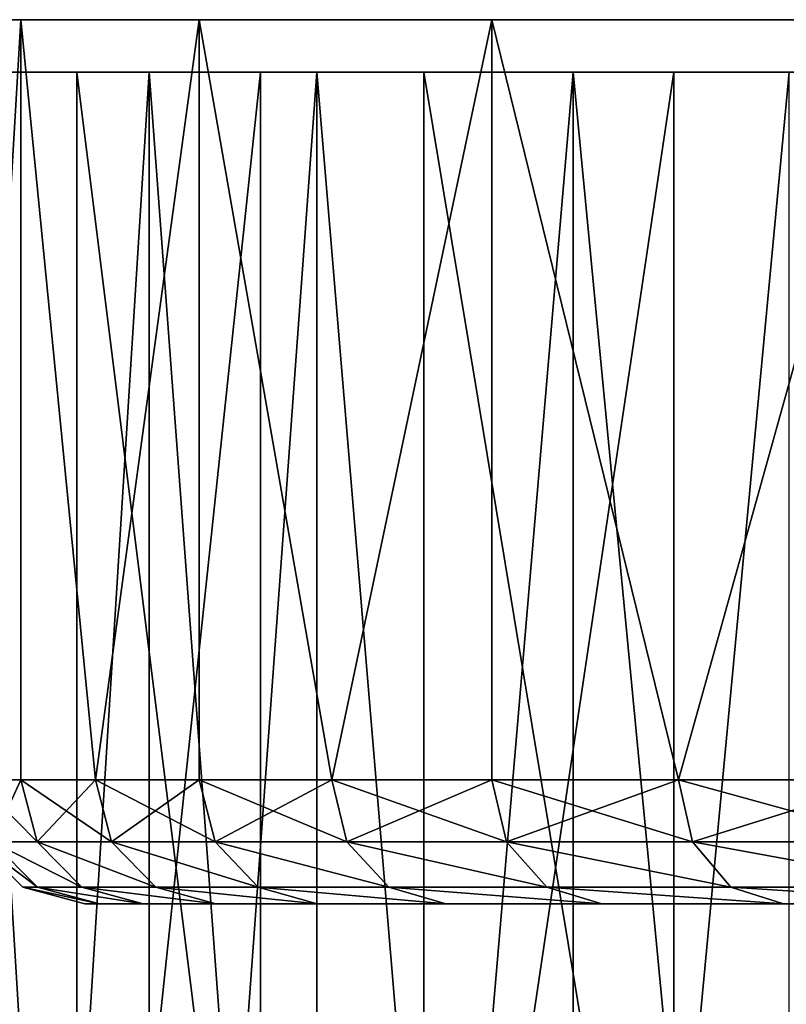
# Model space of a CAD drawing. Extents: x 2 to 502, y 1 to 119.
# Tile 41 of 76: x 272.63 to 278.8, y 24.38 to 32.31. Entities that reach past the tile are written whole.
import ezdxf

# ---------------------------------------------------------------- set-up
doc = ezdxf.new("R2010")
doc.units = 0
doc.header["$LTSCALE"] = 25.4
doc.layers.get('0').update_dxf_attribs({"color": 13, "linetype": 'CONTINUOUS'})

# ---------------------------------------------------------------- blocks, each defined once
blk = doc.blocks.new('SUNSET-A-7653_STL')
at = {"color": 0}
mesh = blk.add_polyface(dxfattribs=at)
corners = [(272.15, 32.3115, 669), (272.2711, 26.1892, 672.0054), (272.6337, 32.3115, 674.9913)]
mesh.append_faces([[corners[k] for k in face] for face in [(0, 1, 2)]], dxfattribs={"color": 0})
mesh = blk.add_polyface(dxfattribs=at)
corners = [(272.6337, 32.3115, 663.0087), (272.2711, 26.1892, 665.9946), (272.15, 32.3115, 669)]
mesh.append_faces([[corners[k] for k in face] for face in [(0, 1, 2)]], dxfattribs={"color": 0})
mesh = blk.add_polyface(dxfattribs=at)
corners = [(304.998, 32.3115, 631.9223), (316.9709, 32.3115, 632.4048), (311.0039, 32.3115, 631.6803), (299.1086, 32.3115, 633.1246), (322.7445, 32.3115, 634.0771), (293.4883, 32.3115, 635.2561), (328.175, 32.3115, 636.6539), (288.2828, 32.3115, 638.2615), (333.1218, 32.3115, 640.0685), (283.6267, 32.3115, 642.0631), (337.4569, 32.3115, 644.2324), (279.6408, 32.3115, 646.5623), (341.0678, 32.3115, 649.0377), (276.4282, 32.3115, 651.6426), (343.8612, 32.3115, 654.36), (274.0722, 32.3115, 657.1724), (345.7647, 32.3115, 660.0616), (272.6337, 32.3115, 663.0087), (346.7289, 32.3115, 665.9946), (272.15, 32.3115, 669), (346.7289, 32.3115, 672.0054), (272.6337, 32.3115, 674.9913), (345.7647, 32.3115, 677.9384), (274.0722, 32.3115, 680.8276), (343.8612, 32.3115, 683.64), (276.4282, 32.3115, 686.3574), (341.0678, 32.3115, 688.9623), (279.6408, 32.3115, 691.4377), (337.4569, 32.3115, 693.7676), (283.6267, 32.3115, 695.9369), (333.1218, 32.3115, 697.9315), (288.2828, 32.3115, 699.7385), (328.175, 32.3115, 701.3461), (293.4883, 32.3115, 702.7439), (322.7445, 32.3115, 703.9229), (299.1086, 32.3115, 704.8754), (316.9709, 32.3115, 705.5952), (304.998, 32.3115, 706.0777), (311.0039, 32.3115, 706.3197)]
mesh.append_faces([[corners[k] for k in face] for face in [(0, 1, 2), (36, 37, 38)]], dxfattribs={"vtx0": -1, "color": 0})
mesh.append_faces([[corners[k] for k in face] for face in [(1, 3, 4), (4, 5, 6), (6, 7, 8), (8, 9, 10), (10, 11, 12), (12, 13, 14), (14, 15, 16), (16, 17, 18), (18, 19, 20), (20, 21, 22), (22, 23, 24), (24, 25, 26), (26, 27, 28), (28, 29, 30), (30, 31, 32), (32, 33, 34), (34, 35, 36)]], dxfattribs={"vtx0": -1, "vtx1": -1, "color": 0})
mesh.append_faces([[corners[k] for k in face] for face in [(1, 0, 3), (4, 3, 5), (6, 5, 7), (8, 7, 9), (10, 9, 11), (12, 11, 13), (14, 13, 15), (16, 15, 17), (18, 17, 19), (20, 19, 21), (22, 21, 23), (24, 23, 25), (26, 25, 27), (28, 27, 29), (30, 29, 31), (32, 31, 33), (34, 33, 35), (36, 35, 37)]], dxfattribs={"vtx0": -1, "vtx2": -1, "color": 0})
mesh = blk.add_polyface(dxfattribs=at)
corners = [(272.6337, 32.3115, 674.9913), (272.2711, 26.1892, 672.0054), (272.6337, 26.1892, 674.9913)]
mesh.append_faces([[corners[k] for k in face] for face in [(0, 1, 2)]], dxfattribs={"color": 0})
mesh = blk.add_polyface(dxfattribs=at)
corners = [(272.6337, 32.3115, 663.0087), (272.6337, 26.1892, 663.0087), (272.2711, 26.1892, 665.9946)]
mesh.append_faces([[corners[k] for k in face] for face in [(0, 1, 2)]], dxfattribs={"color": 0})
mesh = blk.add_polyface(dxfattribs=at)
corners = [(272.6337, 32.3115, 674.9913), (272.6337, 26.1892, 674.9913), (273.2353, 26.1892, 677.9384)]
mesh.append_faces([[corners[k] for k in face] for face in [(0, 1, 2)]], dxfattribs={"color": 0})
mesh = blk.add_polyface(dxfattribs=at)
corners = [(272.6337, 32.3115, 674.9913), (273.2353, 26.1892, 677.9384), (274.0722, 32.3115, 680.8276)]
mesh.append_faces([[corners[k] for k in face] for face in [(0, 1, 2)]], dxfattribs={"color": 0})
mesh = blk.add_polyface(dxfattribs=at)
corners = [(274.0722, 32.3115, 657.1724), (273.2353, 26.1892, 660.0616), (272.6337, 32.3115, 663.0087)]
mesh.append_faces([[corners[k] for k in face] for face in [(0, 1, 2)]], dxfattribs={"color": 0})
mesh = blk.add_polyface(dxfattribs=at)
corners = [(272.6337, 32.3115, 663.0087), (273.2353, 26.1892, 660.0616), (272.6337, 26.1892, 663.0087)]
mesh.append_faces([[corners[k] for k in face] for face in [(0, 1, 2)]], dxfattribs={"color": 0})
mesh = blk.add_polyface(dxfattribs=at)
corners = [(274.0722, 32.3115, 680.8276), (273.2353, 26.1892, 677.9384), (274.0722, 26.1892, 680.8276)]
mesh.append_faces([[corners[k] for k in face] for face in [(0, 1, 2)]], dxfattribs={"color": 0})
mesh = blk.add_polyface(dxfattribs=at)
corners = [(274.0722, 32.3115, 657.1724), (274.0722, 26.1892, 657.1724), (273.2353, 26.1892, 660.0616)]
mesh.append_faces([[corners[k] for k in face] for face in [(0, 1, 2)]], dxfattribs={"color": 0})
mesh = blk.add_polyface(dxfattribs=at)
corners = [(274.0722, 32.3115, 680.8276), (274.0722, 26.1892, 680.8276), (275.1388, 26.1892, 683.64)]
mesh.append_faces([[corners[k] for k in face] for face in [(0, 1, 2)]], dxfattribs={"color": 0})
mesh = blk.add_polyface(dxfattribs=at)
corners = [(274.0722, 32.3115, 680.8276), (275.1388, 26.1892, 683.64), (276.4282, 32.3115, 686.3574)]
mesh.append_faces([[corners[k] for k in face] for face in [(0, 1, 2)]], dxfattribs={"color": 0})
mesh = blk.add_polyface(dxfattribs=at)
corners = [(276.4282, 32.3115, 651.6426), (275.1388, 26.1892, 654.36), (274.0722, 32.3115, 657.1724)]
mesh.append_faces([[corners[k] for k in face] for face in [(0, 1, 2)]], dxfattribs={"color": 0})
mesh = blk.add_polyface(dxfattribs=at)
corners = [(274.0722, 32.3115, 657.1724), (275.1388, 26.1892, 654.36), (274.0722, 26.1892, 657.1724)]
mesh.append_faces([[corners[k] for k in face] for face in [(0, 1, 2)]], dxfattribs={"color": 0})
mesh = blk.add_polyface(dxfattribs=at)
corners = [(276.4282, 32.3115, 686.3574), (275.1388, 26.1892, 683.64), (276.4282, 26.1892, 686.3574)]
mesh.append_faces([[corners[k] for k in face] for face in [(0, 1, 2)]], dxfattribs={"color": 0})
mesh = blk.add_polyface(dxfattribs=at)
corners = [(276.4282, 32.3115, 651.6426), (276.4282, 26.1892, 651.6426), (275.1388, 26.1892, 654.36)]
mesh.append_faces([[corners[k] for k in face] for face in [(0, 1, 2)]], dxfattribs={"color": 0})
mesh = blk.add_polyface(dxfattribs=at)
corners = [(276.4282, 32.3115, 686.3574), (276.4282, 26.1892, 686.3574), (277.9322, 26.1892, 688.9623)]
mesh.append_faces([[corners[k] for k in face] for face in [(0, 1, 2)]], dxfattribs={"color": 0})
mesh = blk.add_polyface(dxfattribs=at)
corners = [(276.4282, 32.3115, 686.3574), (277.9322, 26.1892, 688.9623), (279.6408, 32.3115, 691.4377)]
mesh.append_faces([[corners[k] for k in face] for face in [(0, 1, 2)]], dxfattribs={"color": 0})
mesh = blk.add_polyface(dxfattribs=at)
corners = [(279.6408, 32.3115, 646.5623), (277.9322, 26.1892, 649.0377), (276.4282, 32.3115, 651.6426)]
mesh.append_faces([[corners[k] for k in face] for face in [(0, 1, 2)]], dxfattribs={"color": 0})
mesh = blk.add_polyface(dxfattribs=at)
corners = [(276.4282, 32.3115, 651.6426), (277.9322, 26.1892, 649.0377), (276.4282, 26.1892, 651.6426)]
mesh.append_faces([[corners[k] for k in face] for face in [(0, 1, 2)]], dxfattribs={"color": 0})
mesh = blk.add_polyface(dxfattribs=at)
corners = [(279.6408, 32.3115, 691.4377), (277.9322, 26.1892, 688.9623), (279.6408, 26.1892, 691.4377)]
mesh.append_faces([[corners[k] for k in face] for face in [(0, 1, 2)]], dxfattribs={"color": 0})
mesh = blk.add_polyface(dxfattribs=at)
corners = [(279.6408, 32.3115, 646.5623), (279.6408, 26.1892, 646.5623), (277.9322, 26.1892, 649.0377)]
mesh.append_faces([[corners[k] for k in face] for face in [(0, 1, 2)]], dxfattribs={"color": 0})
at = {"color": 250}
mesh = blk.add_polyface(dxfattribs=at)
corners = [(304.7863, 31.8892, 629.2787), (317.9391, 31.8892, 629.9004), (311.3885, 31.8892, 629.0446), (311.3412, 31.8892, 630.0435), (304.9041, 31.8892, 630.2717), (298.3127, 31.8892, 630.5963), (298.5923, 31.8892, 631.5564), (292.1442, 31.8892, 632.9615), (292.5781, 31.8892, 633.8624), (286.4492, 31.8892, 636.3096), (287.0254, 31.8892, 637.1269), (281.3829, 31.8892, 640.5496), (282.0858, 31.8892, 641.2608), (277.0836, 31.8892, 645.5655), (277.894, 31.8892, 646.1514), (273.6685, 31.8892, 651.2207), (274.5643, 31.8892, 651.6652), (271.2308, 31.8892, 657.3608), (272.1875, 31.8892, 657.6519), (269.837, 31.8892, 663.8185), (270.8286, 31.8892, 663.9481), (269.5251, 31.8892, 670.4175), (270.5245, 31.8892, 670.382), (271.2835, 31.8892, 676.7783), (270.3036, 31.8892, 676.9778), (273.0851, 31.8892, 682.9625), (272.1513, 31.8892, 683.3205), (275.8799, 31.8892, 688.7657), (275.0178, 31.8892, 689.2726), (279.5917, 31.8892, 694.0298), (278.8248, 31.8892, 694.6717), (284.1194, 31.8892, 698.6113), (283.4686, 31.8892, 699.3705), (289.3394, 31.8892, 702.3849), (288.8225, 31.8892, 703.2409), (295.1093, 31.8892, 705.2479), (294.7404, 31.8892, 706.1773), (301.2718, 31.8892, 707.1221), (301.0609, 31.8892, 708.0996), (307.6588, 31.8892, 707.9565), (317.7282, 31.8892, 630.8779), (324.2596, 31.8892, 631.8227), (323.8907, 31.8892, 632.7521), (330.1775, 31.8892, 634.7591), (329.6606, 31.8892, 635.6151), (335.5314, 31.8892, 638.6295), (334.8806, 31.8892, 639.3887), (340.1752, 31.8892, 643.3283), (339.4083, 31.8892, 643.9702), (343.9822, 31.8892, 648.7274), (343.1201, 31.8892, 649.2343), (346.8487, 31.8892, 654.6795), (345.9149, 31.8892, 655.0375), (348.6964, 31.8892, 661.0222), (347.7165, 31.8892, 661.2217), (349.4749, 31.8892, 667.5825), (348.4755, 31.8892, 667.618), (349.163, 31.8892, 674.1815), (348.1714, 31.8892, 674.0519), (346.8124, 31.8892, 680.3481), (347.7692, 31.8892, 680.6392), (344.4357, 31.8892, 686.3348), (345.3315, 31.8892, 686.7793), (341.106, 31.8892, 691.8486), (341.9164, 31.8892, 692.4345), (336.9142, 31.8892, 696.7392), (337.6171, 31.8892, 697.4504), (331.9746, 31.8892, 700.8731), (332.5508, 31.8892, 701.6904), (326.4219, 31.8892, 704.1376), (326.8558, 31.8892, 705.0385), (320.4077, 31.8892, 706.4436), (320.6873, 31.8892, 707.4037), (314.0959, 31.8892, 707.7283), (314.2137, 31.8892, 708.7213), (307.6115, 31.8892, 708.9554)]
mesh.append_faces([[corners[k] for k in face] for face in [(0, 1, 2), (74, 38, 75)]], dxfattribs={"vtx0": -1, "color": 250})
mesh.append_faces([[corners[k] for k in face] for face in [(3, 0, 4), (4, 5, 6), (6, 7, 8), (8, 9, 10), (10, 11, 12), (12, 13, 14), (14, 15, 16), (16, 17, 18), (18, 19, 20), (20, 21, 22), (22, 21, 23), (23, 24, 25), (25, 26, 27), (27, 28, 29), (29, 30, 31), (31, 32, 33), (33, 34, 35), (35, 36, 37), (37, 38, 39), (1, 40, 41), (40, 1, 3), (41, 42, 43), (43, 44, 45), (45, 46, 47), (47, 48, 49), (49, 50, 51), (51, 52, 53), (53, 54, 55), (55, 56, 57), (57, 59, 60), (60, 61, 62), (62, 63, 64), (64, 65, 66), (66, 67, 68), (68, 69, 70), (70, 71, 72), (72, 73, 74)]], dxfattribs={"vtx0": -1, "vtx1": -1, "color": 250})
mesh.append_faces([[corners[k] for k in face] for face in [(1, 0, 3), (74, 39, 38)]], dxfattribs={"vtx0": -1, "vtx1": -1, "vtx2": -1, "color": 250})
mesh.append_faces([[corners[k] for k in face] for face in [(4, 0, 5), (6, 5, 7), (8, 7, 9), (10, 9, 11), (12, 11, 13), (14, 13, 15), (16, 15, 17), (18, 17, 19), (20, 19, 21), (23, 21, 24), (25, 24, 26), (27, 26, 28), (29, 28, 30), (31, 30, 32), (33, 32, 34), (35, 34, 36), (37, 36, 38), (41, 40, 42), (43, 42, 44), (45, 44, 46), (47, 46, 48), (49, 48, 50), (51, 50, 52), (53, 52, 54), (55, 54, 56), (57, 56, 58), (57, 58, 59), (60, 59, 61), (62, 61, 63), (64, 63, 65), (66, 65, 67), (68, 67, 69), (70, 69, 71), (72, 71, 73), (74, 73, 39)]], dxfattribs={"vtx0": -1, "vtx2": -1, "color": 250})
mesh = blk.add_polyface(dxfattribs=at)
corners = [(273.6685, 31.8892, 651.2207), (272.3227, 10.4892, 654.2404), (271.2308, 31.8892, 657.3608)]
mesh.append_faces([[corners[k] for k in face] for face in [(0, 1, 2)]], dxfattribs={"color": 250})
mesh = blk.add_polyface(dxfattribs=at)
corners = [(271.2835, 31.8892, 676.7783), (273.0851, 9.4892, 682.9625), (271.2835, 9.4892, 676.7783), (273.0851, 31.8892, 682.9625)]
mesh.append_faces([[corners[k] for k in face] for face in [(0, 1, 2), (1, 0, 3)]], dxfattribs={"vtx0": -1, "color": 250})
mesh = blk.add_polyface(dxfattribs=at)
corners = [(272.1513, 31.8892, 683.3205), (272.1513, 10.4892, 683.3205), (273.4615, 10.4892, 686.3558)]
mesh.append_faces([[corners[k] for k in face] for face in [(0, 1, 2)]], dxfattribs={"color": 250})
mesh = blk.add_polyface(dxfattribs=at)
corners = [(272.1513, 31.8892, 683.3205), (273.4615, 10.4892, 686.3558), (275.0178, 31.8892, 689.2726)]
mesh.append_faces([[corners[k] for k in face] for face in [(0, 1, 2)]], dxfattribs={"color": 250})
mesh = blk.add_polyface(dxfattribs=at)
corners = [(274.5643, 31.8892, 651.6652), (272.1875, 9.4892, 657.6519), (274.5643, 9.4892, 651.6652), (272.1875, 31.8892, 657.6519)]
mesh.append_faces([[corners[k] for k in face] for face in [(0, 1, 2), (1, 0, 3)]], dxfattribs={"vtx0": -1, "color": 250})
mesh = blk.add_polyface(dxfattribs=at)
corners = [(273.6685, 31.8892, 651.2207), (273.6685, 10.4892, 651.2207), (272.3227, 10.4892, 654.2404)]
mesh.append_faces([[corners[k] for k in face] for face in [(0, 1, 2)]], dxfattribs={"color": 250})
mesh = blk.add_polyface(dxfattribs=at)
corners = [(273.0851, 31.8892, 682.9625), (275.8799, 9.4892, 688.7657), (273.0851, 9.4892, 682.9625), (275.8799, 31.8892, 688.7657)]
mesh.append_faces([[corners[k] for k in face] for face in [(0, 1, 2), (1, 0, 3)]], dxfattribs={"vtx0": -1, "color": 250})
mesh = blk.add_polyface(dxfattribs=at)
corners = [(275.0178, 31.8892, 689.2726), (273.4615, 10.4892, 686.3558), (275.0178, 10.4892, 689.2726)]
mesh.append_faces([[corners[k] for k in face] for face in [(0, 1, 2)]], dxfattribs={"color": 250})
mesh = blk.add_polyface(dxfattribs=at)
corners = [(277.0836, 31.8892, 645.5655), (275.2591, 10.4892, 648.3224), (273.6685, 31.8892, 651.2207)]
mesh.append_faces([[corners[k] for k in face] for face in [(0, 1, 2)]], dxfattribs={"color": 250})
mesh = blk.add_polyface(dxfattribs=at)
corners = [(273.6685, 31.8892, 651.2207), (275.2591, 10.4892, 648.3224), (273.6685, 10.4892, 651.2207)]
mesh.append_faces([[corners[k] for k in face] for face in [(0, 1, 2)]], dxfattribs={"color": 250})
mesh = blk.add_polyface(dxfattribs=at)
corners = [(277.894, 31.8892, 646.1514), (274.5643, 9.4892, 651.6652), (277.894, 9.4892, 646.1514), (274.5643, 31.8892, 651.6652)]
mesh.append_faces([[corners[k] for k in face] for face in [(0, 1, 2), (1, 0, 3)]], dxfattribs={"vtx0": -1, "color": 250})
mesh = blk.add_polyface(dxfattribs=at)
corners = [(275.0178, 31.8892, 689.2726), (275.0178, 10.4892, 689.2726), (276.8097, 10.4892, 692.0508)]
mesh.append_faces([[corners[k] for k in face] for face in [(0, 1, 2)]], dxfattribs={"color": 250})
mesh = blk.add_polyface(dxfattribs=at)
corners = [(275.0178, 31.8892, 689.2726), (276.8097, 10.4892, 692.0508), (278.8248, 31.8892, 694.6717)]
mesh.append_faces([[corners[k] for k in face] for face in [(0, 1, 2)]], dxfattribs={"color": 250})
mesh = blk.add_polyface(dxfattribs=at)
corners = [(277.0836, 31.8892, 645.5655), (277.0836, 10.4892, 645.5655), (275.2591, 10.4892, 648.3224)]
mesh.append_faces([[corners[k] for k in face] for face in [(0, 1, 2)]], dxfattribs={"color": 250})
mesh = blk.add_polyface(dxfattribs=at)
corners = [(275.8799, 31.8892, 688.7657), (279.5917, 9.4892, 694.0298), (275.8799, 9.4892, 688.7657), (279.5917, 31.8892, 694.0298)]
mesh.append_faces([[corners[k] for k in face] for face in [(0, 1, 2), (1, 0, 3)]], dxfattribs={"vtx0": -1, "color": 250})
mesh = blk.add_polyface(dxfattribs=at)
corners = [(278.8248, 31.8892, 694.6717), (276.8097, 10.4892, 692.0508), (278.8248, 10.4892, 694.6717)]
mesh.append_faces([[corners[k] for k in face] for face in [(0, 1, 2)]], dxfattribs={"color": 250})
mesh = blk.add_polyface(dxfattribs=at)
corners = [(281.3829, 31.8892, 640.5496), (279.1295, 10.4892, 642.9686), (277.0836, 31.8892, 645.5655)]
mesh.append_faces([[corners[k] for k in face] for face in [(0, 1, 2)]], dxfattribs={"color": 250})
mesh = blk.add_polyface(dxfattribs=at)
corners = [(277.0836, 31.8892, 645.5655), (279.1295, 10.4892, 642.9686), (277.0836, 10.4892, 645.5655)]
mesh.append_faces([[corners[k] for k in face] for face in [(0, 1, 2)]], dxfattribs={"color": 250})
mesh = blk.add_polyface(dxfattribs=at)
corners = [(282.0858, 31.8892, 641.2608), (277.894, 9.4892, 646.1514), (282.0858, 9.4892, 641.2608), (277.894, 31.8892, 646.1514)]
mesh.append_faces([[corners[k] for k in face] for face in [(0, 1, 2), (1, 0, 3)]], dxfattribs={"vtx0": -1, "color": 250})
at = {"color": 0}
mesh = blk.add_polyface(dxfattribs=at)
corners = [(272.2711, 26.1892, 665.9946), (272.7659, 25.6892, 663.0302), (272.4047, 25.6892, 666.0054), (272.6337, 26.1892, 663.0087)]
mesh.append_faces([[corners[k] for k in face] for face in [(0, 1, 2), (1, 0, 3)]], dxfattribs={"vtx0": -1, "color": 0})
mesh = blk.add_polyface(dxfattribs=at)
corners = [(272.6337, 26.1892, 674.9913), (272.4047, 25.6892, 671.9946), (272.7659, 25.6892, 674.9698), (272.2711, 26.1892, 672.0054)]
mesh.append_faces([[corners[k] for k in face] for face in [(0, 1, 2), (1, 0, 3)]], dxfattribs={"vtx0": -1, "color": 0})
mesh = blk.add_polyface(dxfattribs=at)
corners = [(272.6337, 26.1892, 663.0087), (273.3654, 25.6892, 660.0936), (272.7659, 25.6892, 663.0302), (273.2353, 26.1892, 660.0616)]
mesh.append_faces([[corners[k] for k in face] for face in [(0, 1, 2), (1, 0, 3)]], dxfattribs={"vtx0": -1, "color": 0})
mesh = blk.add_polyface(dxfattribs=at)
corners = [(273.2353, 26.1892, 677.9384), (272.7659, 25.6892, 674.9698), (273.3654, 25.6892, 677.9064), (272.6337, 26.1892, 674.9913)]
mesh.append_faces([[corners[k] for k in face] for face in [(0, 1, 2), (1, 0, 3)]], dxfattribs={"vtx0": -1, "color": 0})
mesh = blk.add_polyface(dxfattribs=at)
corners = [(273.2353, 26.1892, 660.0616), (274.1992, 25.6892, 657.2149), (273.3654, 25.6892, 660.0936), (274.0722, 26.1892, 657.1724)]
mesh.append_faces([[corners[k] for k in face] for face in [(0, 1, 2), (1, 0, 3)]], dxfattribs={"vtx0": -1, "color": 0})
mesh = blk.add_polyface(dxfattribs=at)
corners = [(274.0722, 26.1892, 680.8276), (273.3654, 25.6892, 677.9064), (274.1992, 25.6892, 680.7851), (273.2353, 26.1892, 677.9384)]
mesh.append_faces([[corners[k] for k in face] for face in [(0, 1, 2), (1, 0, 3)]], dxfattribs={"vtx0": -1, "color": 0})
mesh = blk.add_polyface(dxfattribs=at)
corners = [(274.0722, 26.1892, 657.1724), (275.262, 25.6892, 654.4125), (274.1992, 25.6892, 657.2149), (275.1388, 26.1892, 654.36)]
mesh.append_faces([[corners[k] for k in face] for face in [(0, 1, 2), (1, 0, 3)]], dxfattribs={"vtx0": -1, "color": 0})
mesh = blk.add_polyface(dxfattribs=at)
corners = [(275.1388, 26.1892, 683.64), (274.1992, 25.6892, 680.7851), (275.262, 25.6892, 683.5875), (274.0722, 26.1892, 680.8276)]
mesh.append_faces([[corners[k] for k in face] for face in [(0, 1, 2), (1, 0, 3)]], dxfattribs={"vtx0": -1, "color": 0})
mesh = blk.add_polyface(dxfattribs=at)
corners = [(275.1388, 26.1892, 654.36), (276.5468, 25.6892, 651.7048), (275.262, 25.6892, 654.4125), (276.4282, 26.1892, 651.6426)]
mesh.append_faces([[corners[k] for k in face] for face in [(0, 1, 2), (1, 0, 3)]], dxfattribs={"vtx0": -1, "color": 0})
mesh = blk.add_polyface(dxfattribs=at)
corners = [(276.4282, 26.1892, 686.3574), (275.262, 25.6892, 683.5875), (276.5468, 25.6892, 686.2952), (275.1388, 26.1892, 683.64)]
mesh.append_faces([[corners[k] for k in face] for face in [(0, 1, 2), (1, 0, 3)]], dxfattribs={"vtx0": -1, "color": 0})
mesh = blk.add_polyface(dxfattribs=at)
corners = [(276.4282, 26.1892, 651.6426), (278.0454, 25.6892, 649.1093), (276.5468, 25.6892, 651.7048), (277.9322, 26.1892, 649.0377)]
mesh.append_faces([[corners[k] for k in face] for face in [(0, 1, 2), (1, 0, 3)]], dxfattribs={"vtx0": -1, "color": 0})
mesh = blk.add_polyface(dxfattribs=at)
corners = [(277.9322, 26.1892, 688.9623), (276.5468, 25.6892, 686.2952), (278.0454, 25.6892, 688.8907), (276.4282, 26.1892, 686.3574)]
mesh.append_faces([[corners[k] for k in face] for face in [(0, 1, 2), (1, 0, 3)]], dxfattribs={"vtx0": -1, "color": 0})
mesh = blk.add_polyface(dxfattribs=at)
corners = [(277.9322, 26.1892, 649.0377), (279.7479, 25.6892, 646.6428), (278.0454, 25.6892, 649.1093), (279.6408, 26.1892, 646.5623)]
mesh.append_faces([[corners[k] for k in face] for face in [(0, 1, 2), (1, 0, 3)]], dxfattribs={"vtx0": -1, "color": 0})
mesh = blk.add_polyface(dxfattribs=at)
corners = [(279.6408, 26.1892, 691.4377), (278.0454, 25.6892, 688.8907), (279.7479, 25.6892, 691.3572), (277.9322, 26.1892, 688.9623)]
mesh.append_faces([[corners[k] for k in face] for face in [(0, 1, 2), (1, 0, 3)]], dxfattribs={"vtx0": -1, "color": 0})
mesh = blk.add_polyface(dxfattribs=at)
corners = [(272.7695, 25.3231, 666.0348), (272.284, 25.6892, 669), (272.4047, 25.6892, 666.0054), (272.65, 25.3231, 669)]
mesh.append_faces([[corners[k] for k in face] for face in [(0, 1, 2), (1, 0, 3)]], dxfattribs={"vtx0": -1, "color": 0})
mesh = blk.add_polyface(dxfattribs=at)
corners = [(272.7695, 25.3231, 671.9652), (272.284, 25.6892, 669), (272.65, 25.3231, 669), (272.4047, 25.6892, 671.9946)]
mesh.append_faces([[corners[k] for k in face] for face in [(0, 1, 2), (1, 0, 3)]], dxfattribs={"vtx0": -1, "color": 0})
mesh = blk.add_polyface(dxfattribs=at)
corners = [(273.1272, 25.3231, 663.0889), (272.4047, 25.6892, 666.0054), (272.7659, 25.6892, 663.0302), (272.7695, 25.3231, 666.0348)]
mesh.append_faces([[corners[k] for k in face] for face in [(0, 1, 2), (1, 0, 3)]], dxfattribs={"vtx0": -1, "color": 0})
mesh = blk.add_polyface(dxfattribs=at)
corners = [(273.1272, 25.3231, 674.9111), (272.4047, 25.6892, 671.9946), (272.7695, 25.3231, 671.9652), (272.7659, 25.6892, 674.9698)]
mesh.append_faces([[corners[k] for k in face] for face in [(0, 1, 2), (1, 0, 3)]], dxfattribs={"vtx0": -1, "color": 0})
mesh = blk.add_polyface(dxfattribs=at)
corners = [(273.7208, 25.3231, 660.1812), (272.7659, 25.6892, 663.0302), (273.3654, 25.6892, 660.0936), (273.1272, 25.3231, 663.0889)]
mesh.append_faces([[corners[k] for k in face] for face in [(0, 1, 2), (1, 0, 3)]], dxfattribs={"vtx0": -1, "color": 0})
mesh = blk.add_polyface(dxfattribs=at)
corners = [(273.7208, 25.3231, 677.8188), (272.7659, 25.6892, 674.9698), (273.1272, 25.3231, 674.9111), (273.3654, 25.6892, 677.9064)]
mesh.append_faces([[corners[k] for k in face] for face in [(0, 1, 2), (1, 0, 3)]], dxfattribs={"vtx0": -1, "color": 0})
mesh = blk.add_polyface(dxfattribs=at)
corners = [(274.5464, 25.3231, 657.3308), (273.3654, 25.6892, 660.0936), (274.1992, 25.6892, 657.2149), (273.7208, 25.3231, 660.1812)]
mesh.append_faces([[corners[k] for k in face] for face in [(0, 1, 2), (1, 0, 3)]], dxfattribs={"vtx0": -1, "color": 0})
mesh = blk.add_polyface(dxfattribs=at)
corners = [(274.5464, 25.3231, 680.6692), (273.3654, 25.6892, 677.9064), (273.7208, 25.3231, 677.8188), (274.1992, 25.6892, 680.7851)]
mesh.append_faces([[corners[k] for k in face] for face in [(0, 1, 2), (1, 0, 3)]], dxfattribs={"vtx0": -1, "color": 0})
mesh = blk.add_polyface(dxfattribs=at)
corners = [(275.5988, 25.3231, 654.556), (274.1992, 25.6892, 657.2149), (275.262, 25.6892, 654.4125), (274.5464, 25.3231, 657.3308)]
mesh.append_faces([[corners[k] for k in face] for face in [(0, 1, 2), (1, 0, 3)]], dxfattribs={"vtx0": -1, "color": 0})
mesh = blk.add_polyface(dxfattribs=at)
corners = [(275.5988, 25.3231, 683.444), (274.1992, 25.6892, 680.7851), (274.5464, 25.3231, 680.6692), (275.262, 25.6892, 683.5875)]
mesh.append_faces([[corners[k] for k in face] for face in [(0, 1, 2), (1, 0, 3)]], dxfattribs={"vtx0": -1, "color": 0})
mesh = blk.add_polyface(dxfattribs=at)
corners = [(276.8709, 25.3231, 651.8749), (275.262, 25.6892, 654.4125), (276.5468, 25.6892, 651.7048), (275.5988, 25.3231, 654.556)]
mesh.append_faces([[corners[k] for k in face] for face in [(0, 1, 2), (1, 0, 3)]], dxfattribs={"vtx0": -1, "color": 0})
mesh = blk.add_polyface(dxfattribs=at)
corners = [(276.8709, 25.3231, 686.1251), (275.262, 25.6892, 683.5875), (275.5988, 25.3231, 683.444), (276.5468, 25.6892, 686.2952)]
mesh.append_faces([[corners[k] for k in face] for face in [(0, 1, 2), (1, 0, 3)]], dxfattribs={"vtx0": -1, "color": 0})
mesh = blk.add_polyface(dxfattribs=at)
corners = [(278.3547, 25.3231, 649.3049), (276.5468, 25.6892, 651.7048), (278.0454, 25.6892, 649.1093), (276.8709, 25.3231, 651.8749)]
mesh.append_faces([[corners[k] for k in face] for face in [(0, 1, 2), (1, 0, 3)]], dxfattribs={"vtx0": -1, "color": 0})
mesh = blk.add_polyface(dxfattribs=at)
corners = [(278.3547, 25.3231, 688.6951), (276.5468, 25.6892, 686.2952), (276.8709, 25.3231, 686.1251), (278.0454, 25.6892, 688.8907)]
mesh.append_faces([[corners[k] for k in face] for face in [(0, 1, 2), (1, 0, 3)]], dxfattribs={"vtx0": -1, "color": 0})
mesh = blk.add_polyface(dxfattribs=at)
corners = [(280.0405, 25.3231, 646.8627), (278.0454, 25.6892, 649.1093), (279.7479, 25.6892, 646.6428), (278.3547, 25.3231, 649.3049)]
mesh.append_faces([[corners[k] for k in face] for face in [(0, 1, 2), (1, 0, 3)]], dxfattribs={"vtx0": -1, "color": 0})
mesh = blk.add_polyface(dxfattribs=at)
corners = [(280.0405, 25.3231, 691.1373), (278.0454, 25.6892, 688.8907), (278.3547, 25.3231, 688.6951), (279.7479, 25.6892, 691.3572)]
mesh.append_faces([[corners[k] for k in face] for face in [(0, 1, 2), (1, 0, 3)]], dxfattribs={"vtx0": -1, "color": 0})
mesh = blk.add_polyface(dxfattribs=at)
corners = [(273.2679, 25.1892, 666.075), (272.65, 25.3231, 669), (272.7695, 25.3231, 666.0348), (273.15, 25.1892, 669)]
mesh.append_faces([[corners[k] for k in face] for face in [(0, 1, 2), (1, 0, 3)]], dxfattribs={"vtx0": -1, "color": 0})
mesh = blk.add_polyface(dxfattribs=at)
corners = [(273.2679, 25.1892, 671.925), (272.65, 25.3231, 669), (273.15, 25.1892, 669), (272.7695, 25.3231, 671.9652)]
mesh.append_faces([[corners[k] for k in face] for face in [(0, 1, 2), (1, 0, 3)]], dxfattribs={"vtx0": -1, "color": 0})
mesh = blk.add_polyface(dxfattribs=at)
corners = [(273.6207, 25.1892, 663.1691), (272.7695, 25.3231, 666.0348), (273.1272, 25.3231, 663.0889), (273.2679, 25.1892, 666.075)]
mesh.append_faces([[corners[k] for k in face] for face in [(0, 1, 2), (1, 0, 3)]], dxfattribs={"vtx0": -1, "color": 0})
mesh = blk.add_polyface(dxfattribs=at)
corners = [(273.6207, 25.1892, 674.8309), (272.7695, 25.3231, 671.9652), (273.2679, 25.1892, 671.925), (273.1272, 25.3231, 674.9111)]
mesh.append_faces([[corners[k] for k in face] for face in [(0, 1, 2), (1, 0, 3)]], dxfattribs={"vtx0": -1, "color": 0})
mesh = blk.add_polyface(dxfattribs=at)
corners = [(274.2063, 25.1892, 660.3009), (273.1272, 25.3231, 663.0889), (273.7208, 25.3231, 660.1812), (273.6207, 25.1892, 663.1691)]
mesh.append_faces([[corners[k] for k in face] for face in [(0, 1, 2), (1, 0, 3)]], dxfattribs={"vtx0": -1, "color": 0})
mesh = blk.add_polyface(dxfattribs=at)
corners = [(274.2063, 25.1892, 677.6991), (273.1272, 25.3231, 674.9111), (273.6207, 25.1892, 674.8309), (273.7208, 25.3231, 677.8188)]
mesh.append_faces([[corners[k] for k in face] for face in [(0, 1, 2), (1, 0, 3)]], dxfattribs={"vtx0": -1, "color": 0})
mesh = blk.add_polyface(dxfattribs=at)
corners = [(275.0207, 25.1892, 657.4891), (273.7208, 25.3231, 660.1812), (274.5464, 25.3231, 657.3308), (274.2063, 25.1892, 660.3009)]
mesh.append_faces([[corners[k] for k in face] for face in [(0, 1, 2), (1, 0, 3)]], dxfattribs={"vtx0": -1, "color": 0})
mesh = blk.add_polyface(dxfattribs=at)
corners = [(275.0207, 25.1892, 680.5109), (273.7208, 25.3231, 677.8188), (274.2063, 25.1892, 677.6991), (274.5464, 25.3231, 680.6692)]
mesh.append_faces([[corners[k] for k in face] for face in [(0, 1, 2), (1, 0, 3)]], dxfattribs={"vtx0": -1, "color": 0})
mesh = blk.add_polyface(dxfattribs=at)
corners = [(276.0587, 25.1892, 654.752), (274.5464, 25.3231, 657.3308), (275.5988, 25.3231, 654.556), (275.0207, 25.1892, 657.4891)]
mesh.append_faces([[corners[k] for k in face] for face in [(0, 1, 2), (1, 0, 3)]], dxfattribs={"vtx0": -1, "color": 0})
mesh = blk.add_polyface(dxfattribs=at)
corners = [(276.0587, 25.1892, 683.248), (274.5464, 25.3231, 680.6692), (275.0207, 25.1892, 680.5109), (275.5988, 25.3231, 683.444)]
mesh.append_faces([[corners[k] for k in face] for face in [(0, 1, 2), (1, 0, 3)]], dxfattribs={"vtx0": -1, "color": 0})
mesh = blk.add_polyface(dxfattribs=at)
corners = [(277.3137, 25.1892, 652.1073), (275.5988, 25.3231, 654.556), (276.8709, 25.3231, 651.8749), (276.0587, 25.1892, 654.752)]
mesh.append_faces([[corners[k] for k in face] for face in [(0, 1, 2), (1, 0, 3)]], dxfattribs={"vtx0": -1, "color": 0})
mesh = blk.add_polyface(dxfattribs=at)
corners = [(277.3137, 25.1892, 685.8927), (275.5988, 25.3231, 683.444), (276.0587, 25.1892, 683.248), (276.8709, 25.3231, 686.1251)]
mesh.append_faces([[corners[k] for k in face] for face in [(0, 1, 2), (1, 0, 3)]], dxfattribs={"vtx0": -1, "color": 0})
mesh = blk.add_polyface(dxfattribs=at)
corners = [(278.7773, 25.1892, 649.5721), (276.8709, 25.3231, 651.8749), (278.3547, 25.3231, 649.3049), (277.3137, 25.1892, 652.1073)]
mesh.append_faces([[corners[k] for k in face] for face in [(0, 1, 2), (1, 0, 3)]], dxfattribs={"vtx0": -1, "color": 0})
mesh = blk.add_polyface(dxfattribs=at)
corners = [(278.7773, 25.1892, 688.4279), (276.8709, 25.3231, 686.1251), (277.3137, 25.1892, 685.8927), (278.3547, 25.3231, 688.6951)]
mesh.append_faces([[corners[k] for k in face] for face in [(0, 1, 2), (1, 0, 3)]], dxfattribs={"vtx0": -1, "color": 0})
mesh = blk.add_polyface(dxfattribs=at)
corners = [(280.4402, 25.1892, 647.163), (278.3547, 25.3231, 649.3049), (280.0405, 25.3231, 646.8627), (278.7773, 25.1892, 649.5721)]
mesh.append_faces([[corners[k] for k in face] for face in [(0, 1, 2), (1, 0, 3)]], dxfattribs={"vtx0": -1, "color": 0})
mesh = blk.add_polyface(dxfattribs=at)
corners = [(280.4402, 25.1892, 690.837), (278.3547, 25.3231, 688.6951), (278.7773, 25.1892, 688.4279), (280.0405, 25.3231, 691.1373)]
mesh.append_faces([[corners[k] for k in face] for face in [(0, 1, 2), (1, 0, 3)]], dxfattribs={"vtx0": -1, "color": 0})
mesh = blk.add_polyface(dxfattribs=at)
corners = [(313.8815, 25.1892, 632.915), (308.0363, 25.1892, 632.6795), (310.9637, 25.1892, 632.6795), (305.1185, 25.1892, 632.915), (316.7709, 25.1892, 633.3846), (302.2291, 25.1892, 633.3846), (319.6132, 25.1892, 634.0851), (299.3868, 25.1892, 634.0851), (322.3899, 25.1892, 635.0121), (296.6101, 25.1892, 635.0121), (325.083, 25.1892, 636.1596), (293.917, 25.1892, 636.1596), (327.675, 25.1892, 637.52), (291.325, 25.1892, 637.52), (330.1491, 25.1892, 639.0845), (288.8508, 25.1892, 639.0845), (332.4894, 25.1892, 640.8431), (286.5106, 25.1892, 640.8431), (309.5, 25.1892, 641.15), (334.6805, 25.1892, 642.7843), (310.25, 25.1892, 641.351), (310.799, 25.1892, 641.9), (311, 25.1892, 642.65), (310.799, 25.1892, 643.4), (336.7084, 25.1892, 644.8955), (310.25, 25.1892, 643.949), (309.5, 25.1892, 644.15), (284.3195, 25.1892, 642.7843), (308.75, 25.1892, 641.351), (308.201, 25.1892, 641.9), (308, 25.1892, 642.65), (308.201, 25.1892, 643.4), (282.2916, 25.1892, 644.8955), (308.75, 25.1892, 643.949), (338.5598, 25.1892, 647.163), (280.4402, 25.1892, 647.163), (310.6423, 25.1892, 647.931), (340.2227, 25.1892, 649.5721), (315.1448, 25.1892, 648.6691), (319.3834, 25.1892, 650.3579), (341.6863, 25.1892, 652.1073), (323.1599, 25.1892, 652.9184), (342.9413, 25.1892, 654.752), (326.2975, 25.1892, 656.2308), (343.9793, 25.1892, 657.4891), (328.6498, 25.1892, 660.1403), (344.7937, 25.1892, 660.3009), (330.1067, 25.1892, 664.4641), (345.3793, 25.1892, 663.1691), (345.7321, 25.1892, 666.075), (330.6, 25.1892, 669), (345.85, 25.1892, 669), (345.7321, 25.1892, 671.925), (330.1067, 25.1892, 673.5359), (345.3793, 25.1892, 674.8309), (328.6498, 25.1892, 677.8597), (344.7937, 25.1892, 677.6991), (343.9793, 25.1892, 680.5109), (326.2975, 25.1892, 681.7692), (342.9413, 25.1892, 683.248), (323.1599, 25.1892, 685.0816), (341.6863, 25.1892, 685.8927), (319.3834, 25.1892, 687.6421), (340.2227, 25.1892, 688.4279), (315.1448, 25.1892, 689.3309), (338.5598, 25.1892, 690.837), (310.6423, 25.1892, 690.069), (278.7773, 25.1892, 649.5721), (306.0864, 25.1892, 648.178), (301.6901, 25.1892, 649.3986), (297.659, 25.1892, 651.5358), (277.3137, 25.1892, 652.1073), (294.1815, 25.1892, 654.4896), (276.0587, 25.1892, 654.752), (291.4203, 25.1892, 658.1218), (275.0207, 25.1892, 657.4891), (274.2063, 25.1892, 660.3009), (289.5045, 25.1892, 662.2628), (273.6207, 25.1892, 663.1691), (288.5237, 25.1892, 666.7187), (273.2679, 25.1892, 666.075), (273.15, 25.1892, 669), (288.4, 25.1892, 669), (288.5237, 25.1892, 671.2813), (273.2679, 25.1892, 671.925), (289.5045, 25.1892, 675.7372), (273.6207, 25.1892, 674.8309), (274.2063, 25.1892, 677.6991), (291.4203, 25.1892, 679.8782), (275.0207, 25.1892, 680.5109), (294.1815, 25.1892, 683.5104), (276.0587, 25.1892, 683.248), (277.3137, 25.1892, 685.8927), (297.659, 25.1892, 686.4642), (278.7773, 25.1892, 688.4279), (301.6901, 25.1892, 688.6014), (280.4402, 25.1892, 690.837), (306.0864, 25.1892, 689.822), (336.7084, 25.1892, 693.1045), (282.2916, 25.1892, 693.1045), (309.5, 25.1892, 693.85), (334.6805, 25.1892, 695.2157), (310.25, 25.1892, 694.051), (310.799, 25.1892, 694.6), (311, 25.1892, 695.35), (332.4894, 25.1892, 697.1569), (310.799, 25.1892, 696.1), (310.25, 25.1892, 696.649), (309.5, 25.1892, 696.85), (284.3195, 25.1892, 695.2157), (308.75, 25.1892, 694.051), (308.201, 25.1892, 694.6), (308, 25.1892, 695.35), (286.5106, 25.1892, 697.1569), (308.201, 25.1892, 696.1), (308.75, 25.1892, 696.649), (330.1491, 25.1892, 698.9155), (288.8508, 25.1892, 698.9155), (327.675, 25.1892, 700.48), (291.325, 25.1892, 700.48), (325.083, 25.1892, 701.8404), (293.917, 25.1892, 701.8404), (322.3899, 25.1892, 702.9879), (296.6101, 25.1892, 702.9879), (319.6132, 25.1892, 703.9149), (299.3868, 25.1892, 703.9149), (316.7709, 25.1892, 704.6154), (302.2291, 25.1892, 704.6154), (313.8815, 25.1892, 705.085), (305.1185, 25.1892, 705.085), (310.9637, 25.1892, 705.3205), (308.0363, 25.1892, 705.3205)]
mesh.append_faces([[corners[k] for k in face] for face in [(0, 1, 2), (129, 130, 131)]], dxfattribs={"vtx0": -1, "color": 0})
mesh.append_faces([[corners[k] for k in face] for face in [(1, 0, 3), (3, 4, 5), (5, 6, 7), (7, 8, 9), (9, 10, 11), (11, 12, 13), (13, 14, 15), (15, 16, 17), (18, 19, 20), (20, 19, 21), (21, 19, 22), (22, 19, 23), (23, 24, 25), (25, 24, 26), (27, 31, 32), (32, 34, 35), (36, 37, 38), (38, 37, 39), (39, 40, 41), (41, 42, 43), (43, 44, 45), (45, 46, 47), (47, 49, 50), (50, 52, 53), (53, 54, 55), (55, 57, 58), (58, 59, 60), (60, 61, 62), (62, 63, 64), (64, 65, 66), (67, 70, 71), (71, 72, 73), (73, 74, 75), (75, 74, 76), (76, 77, 78), (78, 79, 80), (80, 79, 81), (81, 83, 84), (84, 85, 86), (86, 85, 87), (87, 88, 89), (89, 90, 91), (91, 90, 92), (92, 93, 94), (94, 95, 96), (96, 98, 99), (100, 101, 102), (102, 101, 103), (103, 101, 104), (104, 105, 106), (106, 105, 107), (107, 105, 108), (109, 112, 113), (113, 116, 117), (117, 118, 119), (119, 120, 121), (121, 122, 123), (123, 124, 125), (125, 126, 127), (127, 128, 129)]], dxfattribs={"vtx0": -1, "vtx1": -1, "color": 0})
mesh.append_faces([[corners[k] for k in face] for face in [(17, 16, 18), (32, 26, 24), (35, 34, 36), (96, 66, 65), (99, 98, 100), (113, 108, 105)]], dxfattribs={"vtx0": -1, "vtx1": -1, "vtx2": -1, "color": 0})
mesh.append_faces([[corners[k] for k in face] for face in [(3, 0, 4), (5, 4, 6), (7, 6, 8), (9, 8, 10), (11, 10, 12), (13, 12, 14), (15, 14, 16), (18, 16, 19), (23, 19, 24), (18, 27, 17), (27, 18, 28), (27, 28, 29), (27, 29, 30), (27, 30, 31), (32, 31, 33), (32, 33, 26), (32, 24, 34), (36, 34, 37), (39, 37, 40), (41, 40, 42), (43, 42, 44), (45, 44, 46), (47, 46, 48), (47, 48, 49), (50, 49, 51), (50, 51, 52), (53, 52, 54), (55, 54, 56), (55, 56, 57), (58, 57, 59), (60, 59, 61), (62, 61, 63), (64, 63, 65), (36, 67, 35), (67, 36, 68), (67, 68, 69), (67, 69, 70), (71, 70, 72), (73, 72, 74), (76, 74, 77), (78, 77, 79), (81, 79, 82), (81, 82, 83), (84, 83, 85), (87, 85, 88), (89, 88, 90), (92, 90, 93), (94, 93, 95), (96, 95, 97), (96, 97, 66), (96, 65, 98), (100, 98, 101), (104, 101, 105), (100, 109, 99), (109, 100, 110), (109, 110, 111), (109, 111, 112), (113, 112, 114), (113, 114, 115), (113, 115, 108), (113, 105, 116), (117, 116, 118), (119, 118, 120), (121, 120, 122), (123, 122, 124), (125, 124, 126), (127, 126, 128), (129, 128, 130)]], dxfattribs={"vtx0": -1, "vtx2": -1, "color": 0})

msp = doc.modelspace()

# ---------------------------------------------------------------- block references
at = {"color": 0}
msp.add_blockref('SUNSET-A-7653_STL', (0, 0), dxfattribs=at)

doc.saveas('drawing.dxf')
